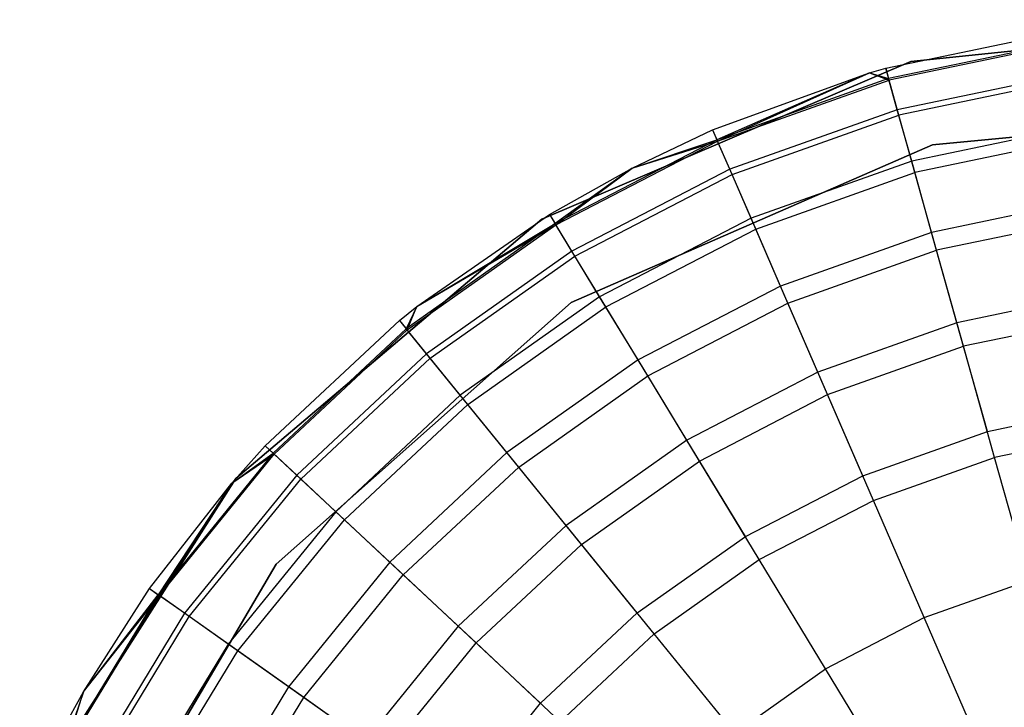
# Model space of a CAD drawing. Extents: x -38.3 to -0.1, y -39.1 to 0.
# Tile 146 of 256: x -38.247 to -37.887, y -13.462 to -13.211. Entities that reach past the tile are written whole.
import ezdxf

# ---------------------------------------------------------------- set-up
doc = ezdxf.new("R2010")
doc.units = 0
doc.header["$MEASUREMENT"] = 0
doc.layers.get('0').update_dxf_attribs({"color": 13, "linetype": 'CONTINUOUS'})

# ---------------------------------------------------------------- blocks, each defined once
blk = doc.blocks.new('ORTO_XII_A_STL')
at = {"color": 0}
for p, q in [((0.66858, 26.2458, 10.04193), (0.81448, 26.26106, 10.04193)), ((0.81448, 26.26106, 3.34901), (0.66858, 26.2458, 3.34901)), ((0.66858, 26.2458, 10.04193), (0.81448, 26.26106, 10.04193)), ((0.81448, 26.26106, 3.34901), (0.66858, 26.2458, 3.34901)), ((0.65937, 26.24332, 10.48663), (0.72513, 26.25699, 10.48663)), ((0.65937, 26.24332, 12.06555), (0.72513, 26.25699, 12.06555)), ((0.65937, 26.24332, 10.48663), (0.72513, 26.25699, 10.48663)), ((0.65937, 26.24332, 12.06555), (0.72513, 26.25699, 12.06555)), ((0.72567, 26.25308, 10.40737), (0.66043, 26.23953, 10.40737)), ((0.72567, 26.25308, 10.40737), (0.66043, 26.23953, 10.40737)), ((0.72574, 26.25254, 12.11682), (0.66058, 26.239, 12.11682)), ((0.72574, 26.25254, 12.11682), (0.66058, 26.239, 12.11682)), ((0.53366, 26.18822, 10.04193), (0.66858, 26.2458, 10.04193)), ((0.66858, 26.2458, 3.34901), (0.53366, 26.18822, 3.34901)), ((0.53366, 26.18822, 10.04193), (0.66858, 26.2458, 10.04193)), ((0.66858, 26.2458, 3.34901), (0.53366, 26.18822, 3.34901)), ((0.65349, 26.24164, 10.48663), (0.65937, 26.24332, 10.48663)), ((0.65349, 26.24164, 12.06555), (0.65937, 26.24332, 12.06555)), ((0.65349, 26.24164, 10.48663), (0.65937, 26.24332, 10.48663)), ((0.65349, 26.24164, 12.06555), (0.65937, 26.24332, 12.06555)), ((0.65937, 26.24332, 10.48663), (0.66043, 26.23953, 10.40737)), ((0.65937, 26.24332, 10.48663), (0.66043, 26.23953, 10.40737)), ((0.65937, 26.24332, 12.06555), (0.65937, 26.24332, 10.48663)), ((0.65937, 26.24332, 12.06555), (0.65937, 26.24332, 10.48663)), ((0.66058, 26.239, 12.11682), (0.65937, 26.24332, 12.06555)), ((0.66058, 26.239, 12.11682), (0.65937, 26.24332, 12.06555)), ((0.66858, 26.2458, 10.04193), (0.66858, 26.2458, 3.34901)), ((0.66858, 26.2458, 10.04193), (0.66858, 26.2458, 3.34901)), ((0.59608, 26.22083, 10.48663), (0.65349, 26.24164, 10.48663)), ((0.59608, 26.22083, 12.06555), (0.65349, 26.24164, 12.06555)), ((0.59608, 26.22083, 10.48663), (0.65349, 26.24164, 10.48663)), ((0.59608, 26.22083, 12.06555), (0.65349, 26.24164, 12.06555)), ((0.65349, 26.24164, 10.48663), (0.59765, 26.21721, 10.40737)), ((0.65349, 26.24164, 10.48663), (0.59765, 26.21721, 10.40737)), ((0.66043, 26.23953, 10.40737), (0.59765, 26.21721, 10.40737)), ((0.66043, 26.23953, 10.40737), (0.59765, 26.21721, 10.40737)), ((0.59786, 26.21671, 12.11682), (0.65349, 26.24164, 12.06555)), ((0.59786, 26.21671, 12.11682), (0.65349, 26.24164, 12.06555)), ((0.59786, 26.21671, 12.11682), (0.66058, 26.239, 12.11682)), ((0.59786, 26.21671, 12.11682), (0.66058, 26.239, 12.11682)), ((0.65349, 26.24164, 10.48663), (0.66043, 26.23953, 10.40737)), ((0.65349, 26.24164, 10.48663), (0.66043, 26.23953, 10.40737)), ((0.65349, 26.24164, 12.06555), (0.65349, 26.24164, 10.48663)), ((0.65349, 26.24164, 12.06555), (0.65349, 26.24164, 10.48663)), ((0.65349, 26.24164, 12.06555), (0.66058, 26.239, 12.11682)), ((0.65349, 26.24164, 12.06555), (0.66058, 26.239, 12.11682)), ((0.66361, 26.22818, 10.32889), (0.66043, 26.23953, 10.40737)), ((0.66361, 26.22818, 10.32889), (0.66043, 26.23953, 10.40737)), ((0.66417, 26.22617, 12.16654), (0.66058, 26.239, 12.11682)), ((0.66417, 26.22617, 12.16654), (0.66058, 26.239, 12.11682)), ((0.72727, 26.24141, 10.32889), (0.66361, 26.22818, 10.32889)), ((0.72727, 26.24141, 10.32889), (0.66361, 26.22818, 10.32889)), ((0.72755, 26.23935, 12.16654), (0.66417, 26.22617, 12.16654)), ((0.72755, 26.23935, 12.16654), (0.66417, 26.22617, 12.16654)), ((0.66361, 26.22818, 10.32889), (0.60234, 26.20641, 10.32889)), ((0.66361, 26.22818, 10.32889), (0.60234, 26.20641, 10.32889)), ((0.66887, 26.2094, 10.25197), (0.66361, 26.22818, 10.32889)), ((0.66887, 26.2094, 10.25197), (0.66361, 26.22818, 10.32889)), ((0.67648, 26.21532, 10.04193), (0.81993, 26.22923, 10.04193)), ((0.81993, 26.22923, 3.34901), (0.67648, 26.21532, 3.34901)), ((0.67648, 26.21532, 10.04193), (0.81993, 26.22923, 10.04193)), ((0.67648, 26.21532, 9.96319), (0.81993, 26.22923, 9.96319)), ((0.67648, 26.21532, 9.96319), (0.81993, 26.22923, 9.96319)), ((0.81993, 26.22923, 3.34901), (0.67648, 26.21532, 3.34901)), ((0.81993, 26.22923, 3.54587), (0.67648, 26.21532, 3.54587)), ((0.81993, 26.22923, 3.54587), (0.67648, 26.21532, 3.54587)), ((0.60317, 26.2045, 12.16654), (0.66417, 26.22617, 12.16654)), ((0.60317, 26.2045, 12.16654), (0.66417, 26.22617, 12.16654)), ((0.67004, 26.20523, 12.21319), (0.66417, 26.22617, 12.16654)), ((0.67004, 26.20523, 12.21319), (0.66417, 26.22617, 12.16654)), ((0.72993, 26.22209, 10.25197), (0.66887, 26.2094, 10.25197)), ((0.72993, 26.22209, 10.25197), (0.66887, 26.2094, 10.25197)), ((0.56664, 26.20686, 10.48663), (0.59608, 26.22083, 10.48663)), ((0.56664, 26.20686, 12.06555), (0.59608, 26.22083, 12.06555)), ((0.56664, 26.20686, 10.48663), (0.59608, 26.22083, 10.48663)), ((0.56664, 26.20686, 12.06555), (0.59608, 26.22083, 12.06555)), ((0.59608, 26.22083, 10.48663), (0.59765, 26.21721, 10.40737)), ((0.59608, 26.22083, 10.48663), (0.59765, 26.21721, 10.40737)), ((0.59608, 26.22083, 12.06555), (0.59608, 26.22083, 10.48663)), ((0.59608, 26.22083, 12.06555), (0.59608, 26.22083, 10.48663)), ((0.59608, 26.22083, 12.06555), (0.59786, 26.21671, 12.11682)), ((0.59608, 26.22083, 12.06555), (0.59786, 26.21671, 12.11682)), ((0.73052, 26.2178, 12.21319), (0.67004, 26.20523, 12.21319)), ((0.73052, 26.2178, 12.21319), (0.67004, 26.20523, 12.21319)), ((0.59765, 26.21721, 10.40737), (0.53849, 26.18656, 10.40737)), ((0.59765, 26.21721, 10.40737), (0.53849, 26.18656, 10.40737)), ((0.53877, 26.18609, 12.11682), (0.59786, 26.21671, 12.11682)), ((0.53877, 26.18609, 12.11682), (0.59786, 26.21671, 12.11682)), ((0.54436, 26.15776, 10.04193), (0.67648, 26.21532, 10.04193)), ((0.67648, 26.21532, 3.34901), (0.54436, 26.15776, 3.34901)), ((0.54436, 26.15776, 10.04193), (0.67648, 26.21532, 10.04193)), ((0.54436, 26.15776, 9.96319), (0.67648, 26.21532, 9.96319)), ((0.54436, 26.15776, 9.96319), (0.67648, 26.21532, 9.96319)), ((0.67648, 26.21532, 3.34901), (0.54436, 26.15776, 3.34901)), ((0.67648, 26.21532, 3.54587), (0.54436, 26.15776, 3.54587)), ((0.67648, 26.21532, 3.54587), (0.54436, 26.15776, 3.54587)), ((0.56664, 26.20686, 10.48663), (0.59765, 26.21721, 10.40737)), ((0.56664, 26.20686, 10.48663), (0.59765, 26.21721, 10.40737)), ((0.56664, 26.20686, 12.06555), (0.59786, 26.21671, 12.11682)), ((0.56664, 26.20686, 12.06555), (0.59786, 26.21671, 12.11682)), ((0.60234, 26.20641, 10.32889), (0.59765, 26.21721, 10.40737)), ((0.60234, 26.20641, 10.32889), (0.59765, 26.21721, 10.40737)), ((0.60317, 26.2045, 12.16654), (0.59786, 26.21671, 12.11682)), ((0.60317, 26.2045, 12.16654), (0.59786, 26.21671, 12.11682)), ((0.67648, 26.21532, 10.04193), (0.67648, 26.21532, 9.96319)), ((0.67648, 26.21532, 10.04193), (0.67648, 26.21532, 9.96319)), ((0.67648, 26.21532, 3.54587), (0.67648, 26.21532, 3.34901)), ((0.67648, 26.21532, 3.54587), (0.67648, 26.21532, 3.34901)), ((0.53644, 26.18993, 10.48663), (0.56664, 26.20686, 10.48663)), ((0.53644, 26.18993, 12.06555), (0.56664, 26.20686, 12.06555)), ((0.53644, 26.18993, 10.48663), (0.56664, 26.20686, 10.48663)), ((0.53644, 26.18993, 12.06555), (0.56664, 26.20686, 12.06555)), ((0.56664, 26.20686, 10.48663), (0.53849, 26.18656, 10.40737)), ((0.56664, 26.20686, 10.48663), (0.53849, 26.18656, 10.40737)), ((0.53877, 26.18609, 12.11682), (0.56664, 26.20686, 12.06555)), ((0.53877, 26.18609, 12.11682), (0.56664, 26.20686, 12.06555)), ((0.56664, 26.20686, 12.06555), (0.56664, 26.20686, 10.48663)), ((0.56664, 26.20686, 12.06555), (0.56664, 26.20686, 10.48663)), ((0.66887, 26.2094, 10.25197), (0.61011, 26.18852, 10.25197)), ((0.66887, 26.2094, 10.25197), (0.61011, 26.18852, 10.25197)), ((0.67617, 26.18337, 10.17736), (0.66887, 26.2094, 10.25197)), ((0.67617, 26.18337, 10.17736), (0.66887, 26.2094, 10.25197)), ((0.60234, 26.20641, 10.32889), (0.54461, 26.17649, 10.32889)), ((0.60234, 26.20641, 10.32889), (0.54461, 26.17649, 10.32889)), ((0.54569, 26.17471, 12.16654), (0.60317, 26.2045, 12.16654)), ((0.54569, 26.17471, 12.16654), (0.60317, 26.2045, 12.16654)), ((0.61011, 26.18852, 10.25197), (0.60234, 26.20641, 10.32889)), ((0.61011, 26.18852, 10.25197), (0.60234, 26.20641, 10.32889)), ((0.61184, 26.18454, 12.21319), (0.60317, 26.2045, 12.16654)), ((0.61184, 26.18454, 12.21319), (0.60317, 26.2045, 12.16654)), ((0.61184, 26.18454, 12.21319), (0.67004, 26.20523, 12.21319)), ((0.61184, 26.18454, 12.21319), (0.67004, 26.20523, 12.21319)), ((0.678, 26.1768, 12.25535), (0.67004, 26.20523, 12.21319)), ((0.678, 26.1768, 12.25535), (0.67004, 26.20523, 12.21319)), ((0.73361, 26.1953, 10.17736), (0.67617, 26.18337, 10.17736)), ((0.73361, 26.1953, 10.17736), (0.67617, 26.18337, 10.17736)), ((0.48793, 26.15628, 10.48663), (0.53644, 26.18993, 10.48663)), ((0.48793, 26.15628, 12.06555), (0.53644, 26.18993, 12.06555)), ((0.48793, 26.15628, 10.48663), (0.53644, 26.18993, 10.48663)), ((0.48793, 26.15628, 12.06555), (0.53644, 26.18993, 12.06555)), ((0.53644, 26.18993, 10.48663), (0.53849, 26.18656, 10.40737)), ((0.53644, 26.18993, 10.48663), (0.53849, 26.18656, 10.40737)), ((0.53644, 26.18993, 12.06555), (0.53644, 26.18993, 10.48663)), ((0.53644, 26.18993, 12.06555), (0.53644, 26.18993, 10.48663)), ((0.53644, 26.18993, 12.06555), (0.53877, 26.18609, 12.11682)), ((0.53644, 26.18993, 12.06555), (0.53877, 26.18609, 12.11682)), ((0.61011, 26.18852, 10.25197), (0.55474, 26.15983, 10.25197)), ((0.61011, 26.18852, 10.25197), (0.55474, 26.15983, 10.25197)), ((0.62088, 26.16372, 10.17736), (0.61011, 26.18852, 10.25197)), ((0.62088, 26.16372, 10.17736), (0.61011, 26.18852, 10.25197)), ((0.73454, 26.18855, 12.25535), (0.678, 26.1768, 12.25535)), ((0.73454, 26.18855, 12.25535), (0.678, 26.1768, 12.25535)), ((0.4217, 26.09343, 10.04193), (0.53366, 26.18822, 10.04193)), ((0.53366, 26.18822, 3.34901), (0.4217, 26.09343, 3.34901)), ((0.4217, 26.09343, 10.04193), (0.53366, 26.18822, 10.04193)), ((0.53366, 26.18822, 3.34901), (0.4217, 26.09343, 3.34901)), ((0.53849, 26.18656, 10.40737), (0.48405, 26.14814, 10.40737)), ((0.53849, 26.18656, 10.40737), (0.48405, 26.14814, 10.40737)), ((0.4844, 26.14771, 12.11682), (0.53877, 26.18609, 12.11682)), ((0.4844, 26.14771, 12.11682), (0.53877, 26.18609, 12.11682)), ((0.48793, 26.15628, 10.48663), (0.53849, 26.18656, 10.40737)), ((0.48793, 26.15628, 10.48663), (0.53849, 26.18656, 10.40737)), ((0.48793, 26.15628, 12.06555), (0.53877, 26.18609, 12.11682)), ((0.48793, 26.15628, 12.06555), (0.53877, 26.18609, 12.11682)), ((0.53366, 26.18822, 10.04193), (0.53366, 26.18822, 3.34901)), ((0.53366, 26.18822, 10.04193), (0.53366, 26.18822, 3.34901)), ((0.54461, 26.17649, 10.32889), (0.53849, 26.18656, 10.40737)), ((0.54461, 26.17649, 10.32889), (0.53849, 26.18656, 10.40737)), ((0.54569, 26.17471, 12.16654), (0.53877, 26.18609, 12.11682)), ((0.54569, 26.17471, 12.16654), (0.53877, 26.18609, 12.11682)), ((0.55699, 26.15613, 12.21319), (0.61184, 26.18454, 12.21319)), ((0.55699, 26.15613, 12.21319), (0.61184, 26.18454, 12.21319)), ((0.6236, 26.15746, 12.25535), (0.61184, 26.18454, 12.21319)), ((0.6236, 26.15746, 12.25535), (0.61184, 26.18454, 12.21319)), ((0.67617, 26.18337, 10.17736), (0.62088, 26.16372, 10.17736)), ((0.67617, 26.18337, 10.17736), (0.62088, 26.16372, 10.17736)), ((0.68542, 26.15034, 10.1058), (0.67617, 26.18337, 10.17736)), ((0.68542, 26.15034, 10.1058), (0.67617, 26.18337, 10.17736)), ((0.54461, 26.17649, 10.32889), (0.49149, 26.139, 10.32889)), ((0.54461, 26.17649, 10.32889), (0.49149, 26.139, 10.32889)), ((0.4928, 26.13738, 12.16654), (0.54569, 26.17471, 12.16654)), ((0.4928, 26.13738, 12.16654), (0.54569, 26.17471, 12.16654)), ((0.55474, 26.15983, 10.25197), (0.54461, 26.17649, 10.32889)), ((0.55474, 26.15983, 10.25197), (0.54461, 26.17649, 10.32889)), ((0.55699, 26.15613, 12.21319), (0.54569, 26.17471, 12.16654)), ((0.55699, 26.15613, 12.21319), (0.54569, 26.17471, 12.16654)), ((0.6236, 26.15746, 12.25535), (0.678, 26.1768, 12.25535)), ((0.6236, 26.15746, 12.25535), (0.678, 26.1768, 12.25535)), ((0.68782, 26.14176, 12.29175), (0.678, 26.1768, 12.25535)), ((0.68782, 26.14176, 12.29175), (0.678, 26.1768, 12.25535)), ((0.62088, 26.16372, 10.17736), (0.56879, 26.13673, 10.17736)), ((0.62088, 26.16372, 10.17736), (0.56879, 26.13673, 10.17736)), ((0.63455, 26.13226, 10.1058), (0.62088, 26.16372, 10.17736)), ((0.63455, 26.13226, 10.1058), (0.62088, 26.16372, 10.17736)), ((0.55474, 26.15983, 10.25197), (0.5038, 26.12387, 10.25197)), ((0.55474, 26.15983, 10.25197), (0.5038, 26.12387, 10.25197)), ((0.56879, 26.13673, 10.17736), (0.55474, 26.15983, 10.25197)), ((0.56879, 26.13673, 10.17736), (0.55474, 26.15983, 10.25197)), ((0.73828, 26.16132, 10.1058), (0.68542, 26.15034, 10.1058)), ((0.73828, 26.16132, 10.1058), (0.68542, 26.15034, 10.1058)), ((0.43649, 26.06218, 10.04193), (0.54436, 26.15776, 10.04193)), ((0.54436, 26.15776, 3.34901), (0.43649, 26.06218, 3.34901)), ((0.43649, 26.06218, 10.04193), (0.54436, 26.15776, 10.04193)), ((0.43649, 26.06218, 9.96319), (0.54436, 26.15776, 9.96319)), ((0.43649, 26.06218, 9.96319), (0.54436, 26.15776, 9.96319)), ((0.54436, 26.15776, 3.34901), (0.43649, 26.06218, 3.34901)), ((0.54436, 26.15776, 3.54587), (0.43649, 26.06218, 3.54587)), ((0.54436, 26.15776, 3.54587), (0.43649, 26.06218, 3.54587)), ((0.48157, 26.15119, 10.48663), (0.48793, 26.15628, 10.48663)), ((0.48157, 26.15119, 12.06555), (0.48793, 26.15628, 12.06555)), ((0.48157, 26.15119, 10.48663), (0.48793, 26.15628, 10.48663)), ((0.48157, 26.15119, 12.06555), (0.48793, 26.15628, 12.06555)), ((0.48793, 26.15628, 10.48663), (0.48405, 26.14814, 10.40737)), ((0.48793, 26.15628, 10.48663), (0.48405, 26.14814, 10.40737)), ((0.4844, 26.14771, 12.11682), (0.48793, 26.15628, 12.06555)), ((0.4844, 26.14771, 12.11682), (0.48793, 26.15628, 12.06555)), ((0.48793, 26.15628, 12.06555), (0.48793, 26.15628, 10.48663)), ((0.48793, 26.15628, 12.06555), (0.48793, 26.15628, 10.48663)), ((0.50653, 26.1205, 12.21319), (0.55699, 26.15613, 12.21319)), ((0.50653, 26.1205, 12.21319), (0.55699, 26.15613, 12.21319)), ((0.54436, 26.15776, 10.04193), (0.54436, 26.15776, 9.96319)), ((0.54436, 26.15776, 10.04193), (0.54436, 26.15776, 9.96319)), ((0.54436, 26.15776, 3.34901), (0.54436, 26.15776, 3.54587)), ((0.54436, 26.15776, 3.34901), (0.54436, 26.15776, 3.54587)), ((0.57233, 26.1309, 12.25535), (0.55699, 26.15613, 12.21319)), ((0.57233, 26.1309, 12.25535), (0.55699, 26.15613, 12.21319)), ((0.57233, 26.1309, 12.25535), (0.6236, 26.15746, 12.25535)), ((0.57233, 26.1309, 12.25535), (0.6236, 26.15746, 12.25535)), ((0.6381, 26.12408, 12.29175), (0.6236, 26.15746, 12.25535)), ((0.6381, 26.12408, 12.29175), (0.6236, 26.15746, 12.25535)), ((0.73949, 26.15249, 12.29175), (0.68782, 26.14176, 12.29175)), ((0.73949, 26.15249, 12.29175), (0.68782, 26.14176, 12.29175)), ((0.43248, 26.10535, 10.48663), (0.48157, 26.15119, 10.48663)), ((0.43248, 26.10535, 12.06555), (0.48157, 26.15119, 12.06555)), ((0.43248, 26.10535, 10.48663), (0.48157, 26.15119, 10.48663)), ((0.43248, 26.10535, 12.06555), (0.48157, 26.15119, 12.06555)), ((0.48157, 26.15119, 10.48663), (0.48405, 26.14814, 10.40737)), ((0.48157, 26.15119, 10.48663), (0.48405, 26.14814, 10.40737)), ((0.48157, 26.15119, 12.06555), (0.48157, 26.15119, 10.48663)), ((0.48157, 26.15119, 12.06555), (0.48157, 26.15119, 10.48663)), ((0.48157, 26.15119, 12.06555), (0.4844, 26.14771, 12.11682)), ((0.48157, 26.15119, 12.06555), (0.4844, 26.14771, 12.11682)), ((0.68542, 26.15034, 10.1058), (0.63455, 26.13226, 10.1058)), ((0.68542, 26.15034, 10.1058), (0.63455, 26.13226, 10.1058)), ((0.69654, 26.11064, 10.03799), (0.68542, 26.15034, 10.1058)), ((0.69654, 26.11064, 10.03799), (0.68542, 26.15034, 10.1058)), ((0.48405, 26.14814, 10.40737), (0.43536, 26.10266, 10.40737)), ((0.48405, 26.14814, 10.40737), (0.43536, 26.10266, 10.40737)), ((0.4844, 26.14771, 12.11682), (0.43576, 26.10228, 12.11682)), ((0.4844, 26.14771, 12.11682), (0.43576, 26.10228, 12.11682)), ((0.49149, 26.139, 10.32889), (0.48405, 26.14814, 10.40737)), ((0.49149, 26.139, 10.32889), (0.48405, 26.14814, 10.40737)), ((0.4928, 26.13738, 12.16654), (0.4844, 26.14771, 12.11682)), ((0.4928, 26.13738, 12.16654), (0.4844, 26.14771, 12.11682)), ((0.6381, 26.12408, 12.29175), (0.68782, 26.14176, 12.29175)), ((0.6381, 26.12408, 12.29175), (0.68782, 26.14176, 12.29175)), ((0.6992, 26.10116, 12.32127), (0.68782, 26.14176, 12.29175)), ((0.6992, 26.10116, 12.32127), (0.68782, 26.14176, 12.29175)), ((0.49149, 26.139, 10.32889), (0.44397, 26.09462, 10.32889)), ((0.49149, 26.139, 10.32889), (0.44397, 26.09462, 10.32889)), ((0.5038, 26.12387, 10.25197), (0.49149, 26.139, 10.32889)), ((0.5038, 26.12387, 10.25197), (0.49149, 26.139, 10.32889)), ((0.4928, 26.13738, 12.16654), (0.44549, 26.09319, 12.16654)), ((0.4928, 26.13738, 12.16654), (0.44549, 26.09319, 12.16654)), ((0.50653, 26.1205, 12.21319), (0.4928, 26.13738, 12.16654)), ((0.50653, 26.1205, 12.21319), (0.4928, 26.13738, 12.16654)), ((0.56879, 26.13673, 10.17736), (0.52086, 26.10289, 10.17736)), ((0.56879, 26.13673, 10.17736), (0.52086, 26.10289, 10.17736)), ((0.58661, 26.10742, 10.1058), (0.56879, 26.13673, 10.17736)), ((0.58661, 26.10742, 10.1058), (0.56879, 26.13673, 10.17736)), ((0.52516, 26.0976, 12.25535), (0.57233, 26.1309, 12.25535)), ((0.52516, 26.0976, 12.25535), (0.57233, 26.1309, 12.25535)), ((0.59124, 26.09981, 12.29175), (0.57233, 26.1309, 12.25535)), ((0.59124, 26.09981, 12.29175), (0.57233, 26.1309, 12.25535)), ((0.63455, 26.13226, 10.1058), (0.58661, 26.10742, 10.1058)), ((0.63455, 26.13226, 10.1058), (0.58661, 26.10742, 10.1058)), ((0.65098, 26.09444, 10.03799), (0.63455, 26.13226, 10.1058)), ((0.65098, 26.09444, 10.03799), (0.63455, 26.13226, 10.1058)), ((0.5038, 26.12387, 10.25197), (0.45822, 26.0813, 10.25197)), ((0.5038, 26.12387, 10.25197), (0.45822, 26.0813, 10.25197)), ((0.52086, 26.10289, 10.17736), (0.5038, 26.12387, 10.25197)), ((0.52086, 26.10289, 10.17736), (0.5038, 26.12387, 10.25197)), ((0.59124, 26.09981, 12.29175), (0.6381, 26.12408, 12.29175)), ((0.59124, 26.09981, 12.29175), (0.6381, 26.12408, 12.29175)), ((0.6549, 26.08541, 12.32127), (0.6381, 26.12408, 12.29175)), ((0.6549, 26.08541, 12.32127), (0.6381, 26.12408, 12.29175)), ((0.50653, 26.1205, 12.21319), (0.46139, 26.07834, 12.21319)), ((0.50653, 26.1205, 12.21319), (0.46139, 26.07834, 12.21319)), ((0.52516, 26.0976, 12.25535), (0.50653, 26.1205, 12.21319)), ((0.52516, 26.0976, 12.25535), (0.50653, 26.1205, 12.21319)), ((0.69654, 26.11064, 10.03799), (0.74389, 26.12047, 10.03799)), ((0.69654, 26.11064, 10.03799), (0.74389, 26.12047, 10.03799)), ((0.65098, 26.09444, 10.03799), (0.69654, 26.11064, 10.03799)), ((0.65098, 26.09444, 10.03799), (0.69654, 26.11064, 10.03799)), ((0.74523, 26.11072, 12.32127), (0.6992, 26.10116, 12.32127)), ((0.74523, 26.11072, 12.32127), (0.6992, 26.10116, 12.32127)), ((0.58661, 26.10742, 10.1058), (0.54251, 26.07629, 10.1058)), ((0.58661, 26.10742, 10.1058), (0.54251, 26.07629, 10.1058)), ((0.60804, 26.07219, 10.03799), (0.58661, 26.10742, 10.1058)), ((0.60804, 26.07219, 10.03799), (0.58661, 26.10742, 10.1058)), ((0.43536, 26.10266, 10.40737), (0.39331, 26.05097, 10.40737)), ((0.43536, 26.10266, 10.40737), (0.39331, 26.05097, 10.40737)), ((0.39375, 26.05066, 12.11682), (0.43576, 26.10228, 12.11682)), ((0.39375, 26.05066, 12.11682), (0.43576, 26.10228, 12.11682)), ((0.42022, 26.09172, 10.48663), (0.43248, 26.10535, 10.48663)), ((0.42022, 26.09172, 12.06555), (0.43248, 26.10535, 12.06555)), ((0.42022, 26.09172, 10.48663), (0.43248, 26.10535, 10.48663)), ((0.42022, 26.09172, 12.06555), (0.43248, 26.10535, 12.06555)), ((0.42022, 26.09172, 10.48663), (0.43536, 26.10266, 10.40737)), ((0.42022, 26.09172, 10.48663), (0.43536, 26.10266, 10.40737)), ((0.42022, 26.09172, 12.06555), (0.43576, 26.10228, 12.11682)), ((0.42022, 26.09172, 12.06555), (0.43576, 26.10228, 12.11682)), ((0.43248, 26.10535, 10.48663), (0.43536, 26.10266, 10.40737)), ((0.43248, 26.10535, 10.48663), (0.43536, 26.10266, 10.40737)), ((0.43248, 26.10535, 12.06555), (0.43248, 26.10535, 10.48663)), ((0.43248, 26.10535, 12.06555), (0.43248, 26.10535, 10.48663)), ((0.43576, 26.10228, 12.11682), (0.43248, 26.10535, 12.06555)), ((0.43576, 26.10228, 12.11682), (0.43248, 26.10535, 12.06555)), ((0.44397, 26.09462, 10.32889), (0.43536, 26.10266, 10.40737)), ((0.44397, 26.09462, 10.32889), (0.43536, 26.10266, 10.40737)), ((0.44549, 26.09319, 12.16654), (0.43576, 26.10228, 12.11682)), ((0.44549, 26.09319, 12.16654), (0.43576, 26.10228, 12.11682)), ((0.52086, 26.10289, 10.17736), (0.47798, 26.06285, 10.17736)), ((0.52086, 26.10289, 10.17736), (0.47798, 26.06285, 10.17736)), ((0.54251, 26.07629, 10.1058), (0.52086, 26.10289, 10.17736)), ((0.54251, 26.07629, 10.1058), (0.52086, 26.10289, 10.17736)), ((0.54813, 26.06937, 12.29175), (0.59124, 26.09981, 12.29175)), ((0.54813, 26.06937, 12.29175), (0.59124, 26.09981, 12.29175)), ((0.61315, 26.06378, 12.32127), (0.59124, 26.09981, 12.29175)), ((0.61315, 26.06378, 12.32127), (0.59124, 26.09981, 12.29175)), ((0.6549, 26.08541, 12.32127), (0.6992, 26.10116, 12.32127)), ((0.6549, 26.08541, 12.32127), (0.6992, 26.10116, 12.32127)), ((0.71178, 26.05624, 12.34302), (0.6992, 26.10116, 12.32127)), ((0.71178, 26.05624, 12.34302), (0.6992, 26.10116, 12.32127)), ((0.52516, 26.0976, 12.25535), (0.48296, 26.05819, 12.25535)), ((0.52516, 26.0976, 12.25535), (0.48296, 26.05819, 12.25535)), ((0.54813, 26.06937, 12.29175), (0.52516, 26.0976, 12.25535)), ((0.54813, 26.06937, 12.29175), (0.52516, 26.0976, 12.25535)), ((0.34267, 25.96984, 10.04193), (0.4217, 26.09343, 10.04193)), ((0.4217, 26.09343, 3.34901), (0.34267, 25.96984, 3.34901)), ((0.34267, 25.96984, 10.04193), (0.4217, 26.09343, 10.04193)), ((0.4217, 26.09343, 3.34901), (0.34267, 25.96984, 3.34901)), ((0.39009, 26.05324, 10.48663), (0.42022, 26.09172, 10.48663)), ((0.39009, 26.05324, 12.06555), (0.42022, 26.09172, 12.06555)), ((0.39009, 26.05324, 10.48663), (0.42022, 26.09172, 10.48663)), ((0.39009, 26.05324, 12.06555), (0.42022, 26.09172, 12.06555)), ((0.42022, 26.09172, 10.48663), (0.39331, 26.05097, 10.40737)), ((0.42022, 26.09172, 10.48663), (0.39331, 26.05097, 10.40737)), ((0.39375, 26.05066, 12.11682), (0.42022, 26.09172, 12.06555)), ((0.39375, 26.05066, 12.11682), (0.42022, 26.09172, 12.06555)), ((0.44397, 26.09462, 10.32889), (0.40293, 26.04418, 10.32889)), ((0.44397, 26.09462, 10.32889), (0.40293, 26.04418, 10.32889)), ((0.40464, 26.04297, 12.16654), (0.44549, 26.09319, 12.16654)), ((0.40464, 26.04297, 12.16654), (0.44549, 26.09319, 12.16654)), ((0.42022, 26.09172, 12.06555), (0.42022, 26.09172, 10.48663)), ((0.42022, 26.09172, 12.06555), (0.42022, 26.09172, 10.48663)), ((0.4217, 26.09343, 10.04193), (0.4217, 26.09343, 3.34901)), ((0.4217, 26.09343, 10.04193), (0.4217, 26.09343, 3.34901)), ((0.45822, 26.0813, 10.25197), (0.44397, 26.09462, 10.32889)), ((0.45822, 26.0813, 10.25197), (0.44397, 26.09462, 10.32889)), ((0.46139, 26.07834, 12.21319), (0.44549, 26.09319, 12.16654)), ((0.46139, 26.07834, 12.21319), (0.44549, 26.09319, 12.16654)), ((0.60804, 26.07219, 10.03799), (0.65098, 26.09444, 10.03799)), ((0.60804, 26.07219, 10.03799), (0.65098, 26.09444, 10.03799)), ((0.61315, 26.06378, 12.32127), (0.6549, 26.08541, 12.32127)), ((0.61315, 26.06378, 12.32127), (0.6549, 26.08541, 12.32127)), ((0.67348, 26.04263, 12.34302), (0.6549, 26.08541, 12.32127)), ((0.67348, 26.04263, 12.34302), (0.6549, 26.08541, 12.32127)), ((0.45822, 26.0813, 10.25197), (0.41887, 26.03293, 10.25197)), ((0.45822, 26.0813, 10.25197), (0.41887, 26.03293, 10.25197)), ((0.47798, 26.06285, 10.17736), (0.45822, 26.0813, 10.25197)), ((0.47798, 26.06285, 10.17736), (0.45822, 26.0813, 10.25197)), ((0.42241, 26.03043, 12.21319), (0.46139, 26.07834, 12.21319)), ((0.42241, 26.03043, 12.21319), (0.46139, 26.07834, 12.21319)), ((0.48296, 26.05819, 12.25535), (0.46139, 26.07834, 12.21319)), ((0.48296, 26.05819, 12.25535), (0.46139, 26.07834, 12.21319)), ((0.54251, 26.07629, 10.1058), (0.50305, 26.03944, 10.1058)), ((0.54251, 26.07629, 10.1058), (0.50305, 26.03944, 10.1058)), ((0.56853, 26.0443, 10.03799), (0.54251, 26.07629, 10.1058)), ((0.56853, 26.0443, 10.03799), (0.54251, 26.07629, 10.1058)), ((0.56853, 26.0443, 10.03799), (0.60804, 26.07219, 10.03799)), ((0.56853, 26.0443, 10.03799), (0.60804, 26.07219, 10.03799)), ((0.54813, 26.06937, 12.29175), (0.50956, 26.03335, 12.29175)), ((0.54813, 26.06937, 12.29175), (0.50956, 26.03335, 12.29175)), ((0.57474, 26.03667, 12.32127), (0.54813, 26.06937, 12.29175)), ((0.57474, 26.03667, 12.32127), (0.54813, 26.06937, 12.29175)), ((0.47798, 26.06285, 10.17736), (0.44096, 26.01734, 10.17736)), ((0.47798, 26.06285, 10.17736), (0.44096, 26.01734, 10.17736)), ((0.50305, 26.03944, 10.1058), (0.47798, 26.06285, 10.17736)), ((0.50305, 26.03944, 10.1058), (0.47798, 26.06285, 10.17736)), ((0.57474, 26.03667, 12.32127), (0.61315, 26.06378, 12.32127)), ((0.57474, 26.03667, 12.32127), (0.61315, 26.06378, 12.32127)), ((0.63739, 26.02392, 12.34302), (0.61315, 26.06378, 12.32127)), ((0.63739, 26.02392, 12.34302), (0.61315, 26.06378, 12.32127)), ((0.36344, 25.93795, 10.04193), (0.43649, 26.06218, 10.04193)), ((0.43649, 26.06218, 3.34901), (0.36344, 25.93795, 3.34901)), ((0.36344, 25.93795, 10.04193), (0.43649, 26.06218, 10.04193)), ((0.36344, 25.93795, 9.96319), (0.43649, 26.06218, 9.96319)), ((0.36344, 25.93795, 9.96319), (0.43649, 26.06218, 9.96319)), ((0.43649, 26.06218, 3.34901), (0.36344, 25.93795, 3.34901)), ((0.43649, 26.06218, 3.54587), (0.36344, 25.93795, 3.54587)), ((0.43649, 26.06218, 3.54587), (0.36344, 25.93795, 3.54587)), ((0.43649, 26.06218, 10.04193), (0.43649, 26.06218, 9.96319)), ((0.43649, 26.06218, 10.04193), (0.43649, 26.06218, 9.96319)), ((0.43649, 26.06218, 3.34901), (0.43649, 26.06218, 3.54587)), ((0.43649, 26.06218, 3.34901), (0.43649, 26.06218, 3.54587)), ((0.44653, 26.0134, 12.25535), (0.48296, 26.05819, 12.25535)), ((0.44653, 26.0134, 12.25535), (0.48296, 26.05819, 12.25535)), ((0.50956, 26.03335, 12.29175), (0.48296, 26.05819, 12.25535)), ((0.50956, 26.03335, 12.29175), (0.48296, 26.05819, 12.25535)), ((0.67348, 26.04263, 12.34302), (0.71178, 26.05624, 12.34302)), ((0.67348, 26.04263, 12.34302), (0.71178, 26.05624, 12.34302)), ((0.36595, 26.01551, 10.48663), (0.39009, 26.05324, 10.48663)), ((0.36595, 26.01551, 12.06555), (0.39009, 26.05324, 12.06555)), ((0.36595, 26.01551, 10.48663), (0.39009, 26.05324, 10.48663)), ((0.36595, 26.01551, 12.06555), (0.39009, 26.05324, 12.06555)), ((0.39009, 26.05324, 10.48663), (0.39331, 26.05097, 10.40737)), ((0.39009, 26.05324, 10.48663), (0.39331, 26.05097, 10.40737)), ((0.39009, 26.05324, 12.06555), (0.39009, 26.05324, 10.48663)), ((0.39009, 26.05324, 12.06555), (0.39009, 26.05324, 10.48663)), ((0.39009, 26.05324, 12.06555), (0.39375, 26.05066, 12.11682)), ((0.39009, 26.05324, 12.06555), (0.39375, 26.05066, 12.11682)), ((0.39331, 26.05097, 10.40737), (0.35869, 25.99404, 10.40737)), ((0.39331, 26.05097, 10.40737), (0.35869, 25.99404, 10.40737)), ((0.35917, 25.99379, 12.11682), (0.39375, 26.05066, 12.11682)), ((0.35917, 25.99379, 12.11682), (0.39375, 26.05066, 12.11682)), ((0.36595, 26.01551, 10.48663), (0.39331, 26.05097, 10.40737)), ((0.36595, 26.01551, 10.48663), (0.39331, 26.05097, 10.40737)), ((0.36595, 26.01551, 12.06555), (0.39375, 26.05066, 12.11682)), ((0.36595, 26.01551, 12.06555), (0.39375, 26.05066, 12.11682)), ((0.40293, 26.04418, 10.32889), (0.39331, 26.05097, 10.40737)), ((0.40293, 26.04418, 10.32889), (0.39331, 26.05097, 10.40737)), ((0.40464, 26.04297, 12.16654), (0.39375, 26.05066, 12.11682)), ((0.40464, 26.04297, 12.16654), (0.39375, 26.05066, 12.11682)), ((0.40293, 26.04418, 10.32889), (0.36915, 25.98862, 10.32889)), ((0.40293, 26.04418, 10.32889), (0.36915, 25.98862, 10.32889)), ((0.371, 25.98766, 12.16654), (0.40464, 26.04297, 12.16654)), ((0.371, 25.98766, 12.16654), (0.40464, 26.04297, 12.16654)), ((0.41887, 26.03293, 10.25197), (0.40293, 26.04418, 10.32889)), ((0.41887, 26.03293, 10.25197), (0.40293, 26.04418, 10.32889)), ((0.42241, 26.03043, 12.21319), (0.40464, 26.04297, 12.16654)), ((0.42241, 26.03043, 12.21319), (0.40464, 26.04297, 12.16654)), ((0.53318, 26.01129, 10.03799), (0.56853, 26.0443, 10.03799)), ((0.53318, 26.01129, 10.03799), (0.56853, 26.0443, 10.03799)), ((0.63739, 26.02392, 12.34302), (0.67348, 26.04263, 12.34302)), ((0.63739, 26.02392, 12.34302), (0.67348, 26.04263, 12.34302)), ((0.69329, 25.99703, 12.35634), (0.67348, 26.04263, 12.34302)), ((0.69329, 25.99703, 12.35634), (0.67348, 26.04263, 12.34302)), ((0.50305, 26.03944, 10.1058), (0.46898, 25.99756, 10.1058)), ((0.50305, 26.03944, 10.1058), (0.46898, 25.99756, 10.1058)), ((0.53318, 26.01129, 10.03799), (0.50305, 26.03944, 10.1058)), ((0.53318, 26.01129, 10.03799), (0.50305, 26.03944, 10.1058)), ((0.57474, 26.03667, 12.32127), (0.54038, 26.00458, 12.32127)), ((0.57474, 26.03667, 12.32127), (0.54038, 26.00458, 12.32127)), ((0.60418, 26.00048, 12.34302), (0.57474, 26.03667, 12.32127)), ((0.60418, 26.00048, 12.34302), (0.57474, 26.03667, 12.32127)), ((0.41887, 26.03293, 10.25197), (0.38647, 25.97965, 10.25197)), ((0.41887, 26.03293, 10.25197), (0.38647, 25.97965, 10.25197)), ((0.39031, 25.97765, 12.21319), (0.42241, 26.03043, 12.21319)), ((0.39031, 25.97765, 12.21319), (0.42241, 26.03043, 12.21319)), ((0.44096, 26.01734, 10.17736), (0.41887, 26.03293, 10.25197)), ((0.44096, 26.01734, 10.17736), (0.41887, 26.03293, 10.25197)), ((0.44653, 26.0134, 12.25535), (0.42241, 26.03043, 12.21319)), ((0.44653, 26.0134, 12.25535), (0.42241, 26.03043, 12.21319)), ((0.47626, 25.99242, 12.29175), (0.50956, 26.03335, 12.29175)), ((0.47626, 25.99242, 12.29175), (0.50956, 26.03335, 12.29175)), ((0.54038, 26.00458, 12.32127), (0.50956, 26.03335, 12.29175)), ((0.54038, 26.00458, 12.32127), (0.50956, 26.03335, 12.29175)), ((0.60418, 26.00048, 12.34302), (0.63739, 26.02392, 12.34302)), ((0.60418, 26.00048, 12.34302), (0.63739, 26.02392, 12.34302)), ((0.66322, 25.98145, 12.35634), (0.63739, 26.02392, 12.34302)), ((0.66322, 25.98145, 12.35634), (0.63739, 26.02392, 12.34302)), ((0.44096, 26.01734, 10.17736), (0.41047, 25.96721, 10.17736)), ((0.44096, 26.01734, 10.17736), (0.41047, 25.96721, 10.17736)), ((0.46898, 25.99756, 10.1058), (0.44096, 26.01734, 10.17736)), ((0.46898, 25.99756, 10.1058), (0.44096, 26.01734, 10.17736)), ((0.35519, 25.99585, 10.48663), (0.36595, 26.01551, 10.48663)), ((0.35519, 25.99585, 12.06555), (0.36595, 26.01551, 12.06555)), ((0.35519, 25.99585, 10.48663), (0.36595, 26.01551, 10.48663)), ((0.35519, 25.99585, 12.06555), (0.36595, 26.01551, 12.06555)), ((0.36595, 26.01551, 10.48663), (0.35869, 25.99404, 10.40737)), ((0.36595, 26.01551, 10.48663), (0.35869, 25.99404, 10.40737)), ((0.35917, 25.99379, 12.11682), (0.36595, 26.01551, 12.06555)), ((0.35917, 25.99379, 12.11682), (0.36595, 26.01551, 12.06555)), ((0.36595, 26.01551, 12.06555), (0.36595, 26.01551, 10.48663)), ((0.36595, 26.01551, 12.06555), (0.36595, 26.01551, 10.48663)), ((0.41653, 25.96407, 12.25535), (0.44653, 26.0134, 12.25535)), ((0.41653, 25.96407, 12.25535), (0.44653, 26.0134, 12.25535)), ((0.47626, 25.99242, 12.29175), (0.44653, 26.0134, 12.25535)), ((0.47626, 25.99242, 12.29175), (0.44653, 26.0134, 12.25535)), ((0.50266, 25.97378, 10.03799), (0.53318, 26.01129, 10.03799)), ((0.50266, 25.97378, 10.03799), (0.53318, 26.01129, 10.03799))]:
    blk.add_line(p, q, dxfattribs=at)

msp = doc.modelspace()

# ---------------------------------------------------------------- block references
at = {"color": 0}
msp.add_blockref('ORTO_XII_A_STL', (-38.58948, -39.47195, -0.67185), dxfattribs=at)

doc.saveas('drawing.dxf')
